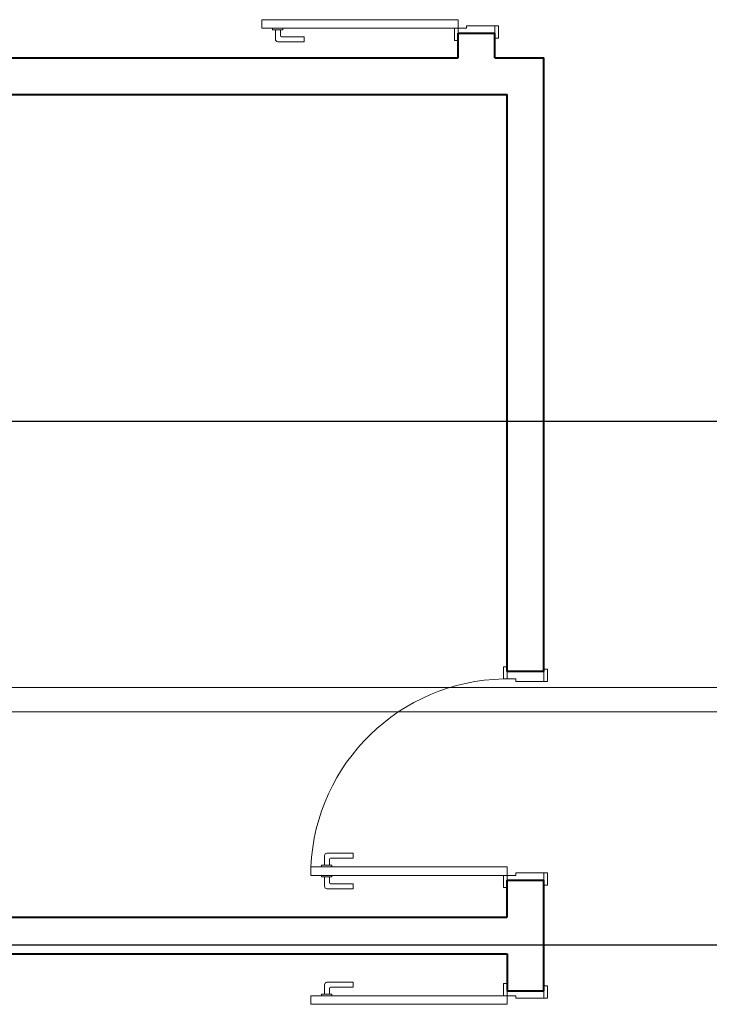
# Model space of a CAD drawing. Header units: millimetres. Extents: x 26 to 1362, y 24 to 358.
# Tile 174 of 256: x 989.86 to 992.67, y 317.8 to 321.81. Entities that reach past the tile are written whole.
import ezdxf

# ---------------------------------------------------------------- set-up
doc = ezdxf.new("R2010")
doc.units = ezdxf.units.MM
doc.linetypes.add('CONTINU', pattern=[0])
doc.layers.add('ARQ-ALVENARIA', color=4, linetype='Continuous')
for name, color, linetype, lineweight in [('DI-Detalhes', 1, 'Continuous', 30), ('MB_ALVENARIA', 7, 'Continuous', 40), ('MB_ESQUADRIA', 7, 'Continuous', 5), ('TQ-Condutos', 3, 'Continuous', 5)]:
    doc.layers.add(name, color=color, linetype=linetype, lineweight=lineweight)

msp = doc.modelspace()

# ---------------------------------------------------------------- linework, layer by layer
at = {"layer": 'ARQ-ALVENARIA', "linetype": 'CONTINU'}
for points in [[(991.6456, 321.6543), (991.6456, 321.7543)], [(991.7956, 321.6543), (991.9956, 321.6543)], [(991.8456, 317.8543), (991.8456, 318.0043)]]:
    msp.add_lwpolyline(points, dxfattribs=at)
at = {"layer": 'DI-Detalhes', "linetype": 'CONTINU'}
msp.add_lwpolyline([(987.0472, 320.1745), (998.9169, 320.1745), (998.9169, 318.0402), (987.0472, 318.0402), (987.0472, 320.1745)], dxfattribs=at)
at = {"layer": 'MB_ALVENARIA', "linetype": 'CONTINU'}
for p, q in [((991.6456, 321.6543), (991.6456, 321.7543)), ((991.6456, 321.7543), (991.7956, 321.7543)), ((991.8456, 318.1543), (991.8456, 318.3043)), ((991.8456, 318.3043), (991.9956, 318.3043))]:
    msp.add_line(p, q, dxfattribs=at)
for points in [[(991.7956, 321.6543), (991.7956, 321.7543)], [(987.4656, 321.6543), (991.6456, 321.6543)], [(991.7956, 321.6543), (991.9956, 321.6543)], [(991.9956, 319.1543), (991.9956, 321.6543)], [(988.4456, 321.5043), (991.8456, 321.5043)], [(991.8456, 319.1543), (991.8456, 321.5043)], [(991.9956, 319.1543), (991.8456, 319.1543)], [(991.8456, 318.1543), (991.8456, 318.3043)], [(991.9956, 317.8543), (991.9956, 318.3043)], [(988.4456, 318.1543), (991.8456, 318.1543)], [(987.4656, 318.0043), (987.4656, 318.0043), (991.8456, 318.0043)], [(991.8456, 318.0043), (991.8456, 317.8543), (991.9956, 317.8543)]]:
    msp.add_lwpolyline(points, dxfattribs=at)
at = {"layer": 'MB_ESQUADRIA', "linetype": 'CONTINU'}
for p, q in [((990.8885, 321.7747), (990.8885, 321.7684)), ((990.9311, 321.7683), (990.9312, 321.7747)), ((991.6456, 321.7743), (991.6456, 321.7493)), ((991.6806, 321.7743), (991.6456, 321.7743)), ((991.6456, 321.7743), (991.6456, 321.7493)), ((991.6806, 321.7743), (991.6456, 321.7743)), ((991.6806, 321.7843), (991.7956, 321.7843)), ((991.6806, 321.7743), (991.6806, 321.7843)), ((991.6806, 321.7843), (991.7956, 321.7843)), ((991.6806, 321.7743), (991.6806, 321.7843)), ((991.7956, 321.7843), (991.7956, 321.7493)), ((991.7956, 321.7843), (991.7956, 321.7493)), ((990.8885, 321.7684), (990.9311, 321.7683)), ((990.9011, 321.7684), (990.9011, 321.7297)), ((990.9211, 321.7447), (990.9211, 321.7684)), ((991.0181, 321.7397), (990.9261, 321.7397)), ((991.0181, 321.7197), (991.0181, 321.7397)), ((990.9111, 321.7197), (991.0181, 321.7197)), ((991.8456, 319.1243), (991.8456, 319.1493)), ((991.9956, 319.1144), (991.9956, 319.1494)), ((991.8806, 319.1243), (991.8456, 319.1243)), ((991.8806, 319.1243), (991.8806, 319.1143)), ((991.8806, 319.1143), (991.9956, 319.1144)), ((991.1011, 318.3661), (991.1011, 318.4047)), ((991.1111, 318.4147), (991.2181, 318.4146)), ((991.2181, 318.4146), (991.2181, 318.3946)), ((991.0885, 318.3597), (991.0885, 318.3661)), ((991.0885, 318.3661), (991.1312, 318.366)), ((991.1211, 318.3897), (991.1211, 318.3661)), ((991.2181, 318.3946), (991.1261, 318.3947)), ((991.1312, 318.366), (991.1312, 318.3597)), ((991.0885, 318.3247), (991.0885, 318.3184)), ((991.1311, 318.3183), (991.1312, 318.3247)), ((991.8456, 318.3243), (991.8456, 318.2993)), ((991.8806, 318.3243), (991.8456, 318.3243)), ((991.8456, 318.3243), (991.8456, 318.2993)), ((991.8806, 318.3243), (991.8456, 318.3243)), ((991.8806, 318.3343), (991.9956, 318.3343)), ((991.8806, 318.3243), (991.8806, 318.3343)), ((991.8806, 318.3343), (991.9956, 318.3343)), ((991.8806, 318.3243), (991.8806, 318.3343)), ((991.9956, 318.3343), (991.9956, 318.2993)), ((991.9956, 318.3343), (991.9956, 318.2993)), ((991.0885, 318.3184), (991.1311, 318.3183)), ((991.1011, 318.3184), (991.1011, 318.2797)), ((991.1211, 318.2947), (991.1211, 318.3184)), ((991.2181, 318.2897), (991.1261, 318.2897)), ((991.2181, 318.2697), (991.2181, 318.2897)), ((991.1111, 318.2697), (991.2181, 318.2697)), ((991.1111, 317.8888), (991.2181, 317.8889)), ((991.2181, 317.8889), (991.2181, 317.8689)), ((991.1011, 317.8402), (991.1011, 317.8788)), ((991.1211, 317.8638), (991.1211, 317.8402)), ((991.2181, 317.8689), (991.1261, 317.8688)), ((991.8456, 317.8342), (991.8456, 317.8592)), ((991.8456, 317.8342), (991.8456, 317.8592)), ((991.9956, 317.8243), (991.9956, 317.8593)), ((991.9956, 317.8243), (991.9956, 317.8593)), ((991.0885, 317.8338), (991.0885, 317.8402)), ((991.0885, 317.8402), (991.1311, 317.8402)), ((991.1311, 317.8402), (991.1312, 317.8338)), ((991.8806, 317.8342), (991.8456, 317.8342)), ((991.8806, 317.8342), (991.8456, 317.8342)), ((991.8806, 317.8342), (991.8806, 317.8242)), ((991.8806, 317.8342), (991.8806, 317.8242)), ((991.8806, 317.8242), (991.9956, 317.8243)), ((991.8806, 317.8242), (991.9956, 317.8243))]:
    msp.add_line(p, q, dxfattribs=at)
for points in [[(991.6456, 321.8093), (990.8456, 321.8093), (990.8456, 321.7743), (991.6456, 321.7743)], [(991.8456, 318.3593), (991.0456, 318.3593), (991.0456, 318.3243), (991.8456, 318.3243)], [(991.8456, 317.7992), (991.0456, 317.7992), (991.0456, 317.8342), (991.8456, 317.8342)]]:
    msp.add_lwpolyline(points, close=True, dxfattribs=at)
for points in [[(991.6456, 321.7493), (991.6456, 321.7243), (991.6306, 321.7243), (991.6306, 321.7743), (991.6456, 321.7743), (991.6456, 321.7743)], [(991.6456, 321.7493), (991.6456, 321.7243), (991.6306, 321.7243), (991.6306, 321.7743), (991.6456, 321.7743), (991.6456, 321.7743)], [(991.7956, 321.7843), (991.8106, 321.7843), (991.8106, 321.7343), (991.7956, 321.7343), (991.7956, 321.7493)], [(991.7956, 321.7843), (991.8106, 321.7843), (991.8106, 321.7343), (991.7956, 321.7343), (991.7956, 321.7493)], [(991.8456, 319.1493), (991.8456, 319.1743), (991.8306, 319.1743), (991.8306, 319.1243), (991.8456, 319.1243), (991.8456, 319.1243)], [(991.9956, 319.1144), (992.0106, 319.1144), (992.0106, 319.1644), (991.9956, 319.1644), (991.9956, 319.1494)], [(991.8456, 318.2993), (991.8456, 318.2743), (991.8306, 318.2743), (991.8306, 318.3243), (991.8456, 318.3243), (991.8456, 318.3243)], [(991.8456, 318.2993), (991.8456, 318.2743), (991.8306, 318.2743), (991.8306, 318.3243), (991.8456, 318.3243), (991.8456, 318.3243)], [(991.9956, 318.3343), (992.0106, 318.3343), (992.0106, 318.2843), (991.9956, 318.2843), (991.9956, 318.2993)], [(991.9956, 318.3343), (992.0106, 318.3343), (992.0106, 318.2843), (991.9956, 318.2843), (991.9956, 318.2993)], [(991.8456, 317.8592), (991.8456, 317.8842), (991.8306, 317.8842), (991.8306, 317.8342), (991.8456, 317.8342), (991.8456, 317.8342)], [(991.8456, 317.8592), (991.8456, 317.8842), (991.8306, 317.8842), (991.8306, 317.8342), (991.8456, 317.8342), (991.8456, 317.8342)], [(991.9956, 317.8243), (992.0106, 317.8243), (992.0106, 317.8743), (991.9956, 317.8743), (991.9956, 317.8593)], [(991.9956, 317.8243), (992.0106, 317.8243), (992.0106, 317.8743), (991.9956, 317.8743), (991.9956, 317.8593)]]:
    msp.add_lwpolyline(points, dxfattribs=at)
for centre, radius, start, end in [((990.9261, 321.7447), 0.005, 179.9711, 269.9711), ((990.9111, 321.7297), 0.01, 179.9711, 269.9711), ((991.8466, 318.3227), 0.8018, 91.1406, 177.3493), ((991.1111, 318.4047), 0.01, 89.9711, 179.9711), ((991.1261, 318.3897), 0.005, 89.9711, 179.9711), ((991.1261, 318.2947), 0.005, 179.9711, 269.9711), ((991.1111, 318.2797), 0.01, 179.9711, 269.9711), ((991.1111, 317.8788), 0.01, 90.0289, 180.0289), ((991.1261, 317.8638), 0.005, 90.0289, 180.0289)]:
    msp.add_arc(centre, radius, start, end, dxfattribs=at)
at = {"layer": 'TQ-Condutos', "linetype": 'CONTINU'}
for p, q in [((988.2116, 319.09), (997.9745, 319.0898)), ((988.2116, 318.99), (997.9745, 318.9898))]:
    msp.add_line(p, q, dxfattribs=at)

doc.saveas('drawing.dxf')
